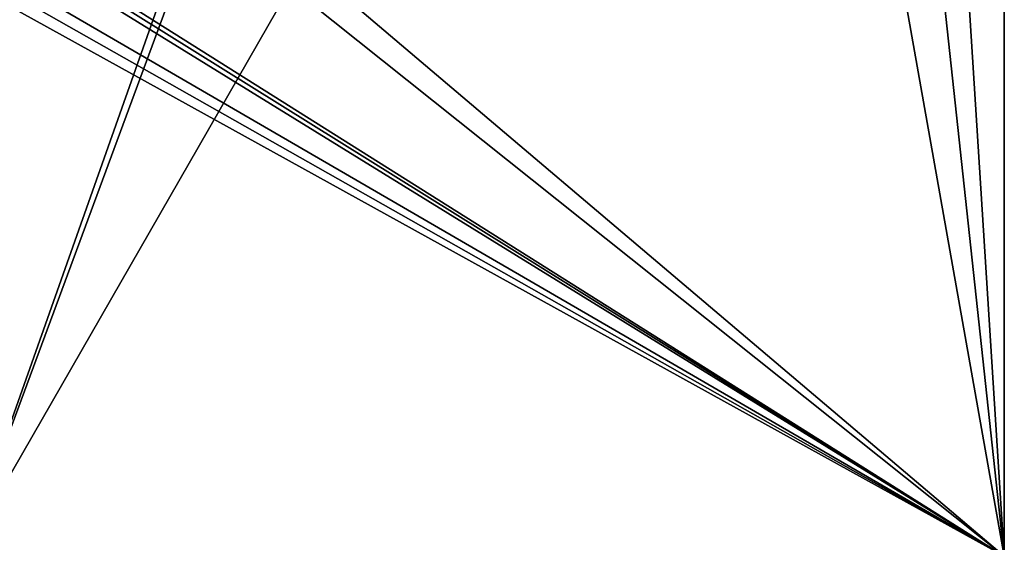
# Model space of a CAD drawing. Header units: millimetres. Extents: x -269 to 269, y -42 to 464.
# Tile 215 of 256: x 229 to 251, y -13 to -1. Entities that reach past the tile are written whole.
import ezdxf

# ---------------------------------------------------------------- set-up
doc = ezdxf.new("R2010")
doc.units = ezdxf.units.MM
doc.header["$LTSCALE"] = 65.185185
for name, color, linetype in [('761', 7, 'CONTINUOUS'), ('789', 7, 'CONTINUOUS'), ('821', 7, 'CONTINUOUS')]:
    doc.layers.add(name, color=color, linetype=linetype)

msp = doc.modelspace()

# ---------------------------------------------------------------- linework, layer by layer
at = {"layer": '761', "color": 250, "linetype": 'Continuous', "true_color": 0x404040}
for points in [[(227.6, -13), (250.7, -13), (250.7, 27.2), (227.6, -13)], [(227.6, -13), (250.7, 27.2), (235, 7), (227.6, -13)], [(227.6, -13), (235, 7), (234.499, 6.5), (227.6, -13)], [(227, 0.096), (227.6, -13), (234.499, 6.5), (227, 0.096)]]:
    msp.add_3dface(points, dxfattribs=at)
at = {"layer": '789', "color": 250, "linetype": 'Continuous', "true_color": 0x404040}
for points in [[(250.7, 27.2, -447), (250.7, -13, -447), (248.75, 17.645, -447), (250.7, 27.2, -447)], [(248.75, 17.645, -447), (250.7, -13, -447), (248.75, 4.995, -447), (248.75, 17.645, -447)], [(247.5, 4.995, -447), (250.7, -13, -447), (231, 3.695, -447), (247.5, 4.995, -447)], [(248.75, 4.995, -447), (250.7, -13, -447), (247.5, 4.995, -447), (248.75, 4.995, -447)], [(250.7, -13, -447), (227.6, 1.538, -447), (229.75, 3.695, -447), (250.7, -13, -447)], [(231, 3.695, -447), (250.7, -13, -447), (229.75, 3.695, -447), (231, 3.695, -447)], [(227.6, 1.538, -447), (250.7, -13, -447), (227.582, 1.404, -447), (227.6, 1.538, -447)], [(227.582, 1.404, -447), (250.7, -13, -447), (227.528, 1.281, -447), (227.582, 1.404, -447)], [(227.528, 1.281, -447), (250.7, -13, -447), (227.157, 0.662, -447), (227.528, 1.281, -447)], [(227.157, 0.662, -447), (250.7, -13, -447), (227.04, 0.39, -447), (227.157, 0.662, -447)], [(227.04, 0.39, -447), (250.7, -13, -447), (227, 0.096, -447), (227.04, 0.39, -447)], [(250.7, -13, -447), (227.6, -13, -447), (227, 0.096, -447), (250.7, -13, -447)]]:
    msp.add_3dface(points, dxfattribs=at)
at = {"layer": '821', "color": 250, "linetype": 'Continuous', "true_color": 0x404040}
for points in [[(250.7, -13), (250.7, -13, -447), (250.7, 27.2), (250.7, -13)], [(250.7, 27.2), (250.7, -13, -447), (250.7, 27.2, -447), (250.7, 27.2)]]:
    msp.add_3dface(points, dxfattribs=at)

doc.saveas('drawing.dxf')
